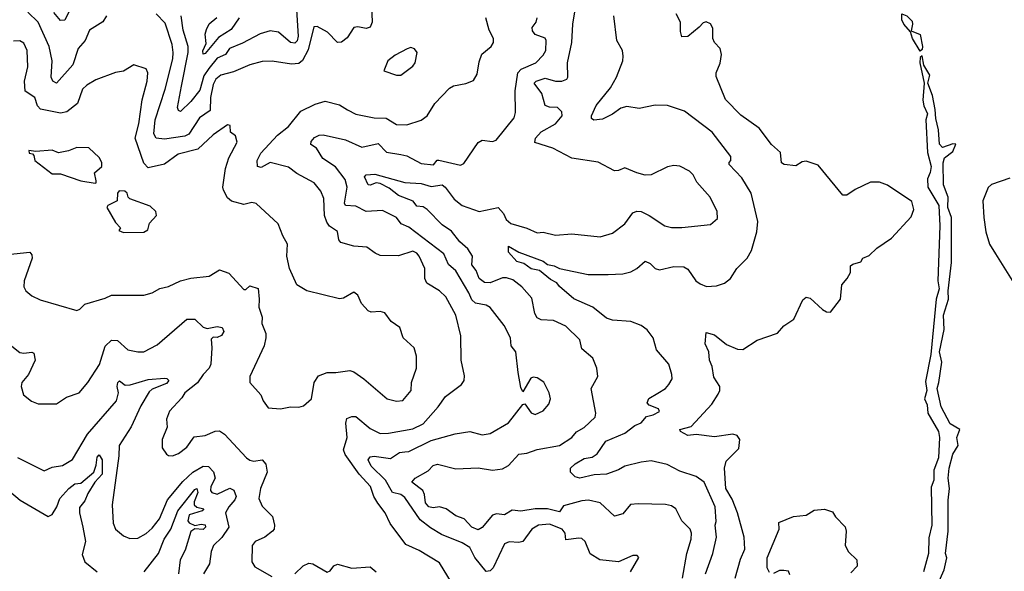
# Model space of a CAD drawing. Extents: x 1268547 to 1425625, y 515768 to 616754.
# Tile 36 of 256: x 1331245 to 1336078, y 537888 to 540597. Entities that reach past the tile are written whole.
import ezdxf

# ---------------------------------------------------------------- set-up
doc = ezdxf.new("R2010")
doc.units = 0

msp = doc.modelspace()

# ---------------------------------------------------------------- linework, layer by layer
at = {"layer": '0CON10XD'}
for points in [[(1332971.2, 540665), (1332975.6, 540585), (1332965, 540560), (1332945, 540553.8), (1332905, 540561.2), (1332885, 540558.8), (1332852.3, 540507.7), (1332825, 540485.7), (1332804.5, 540485), (1332756.5, 540535), (1332705, 540563.3), (1332689.1, 540560.9), (1332660.9, 540449.1), (1332633.2, 540396.8), (1332615, 540381.6), (1332578.6, 540378.6), (1332485, 540393.6), (1332435, 540391.8), (1332375, 540375.4), (1332295, 540340.8), (1332232.1, 540325), (1332208.1, 540305), (1332195, 540277.8), (1332182.1, 540215), (1332179.3, 540150.7), (1332127.4, 540115), (1332074.9, 540035.1), (1332054.9, 540025.1), (1331955, 540010), (1331915.3, 540015.3), (1331903.7, 540036.3), (1331909.7, 540105), (1331959, 540255), (1331997.4, 540405), (1331998.1, 540435), (1331993.2, 540475), (1331959.5, 540579.5), (1331915, 540625.3)], [(1334281.4, 538218.6), (1334243.9, 538216.1), (1334205, 538170.5), (1334165, 538159.4), (1334095, 538223.8), (1334037, 538237), (1334005, 538233.8), (1333915, 538208.8), (1333895, 538180.8), (1333835, 538194.8), (1333775, 538194.5), (1333705, 538183.5), (1333661.7, 538188.3), (1333625, 538166), (1333585, 538170), (1333565, 538164.1), (1333515, 538103.1), (1333495, 538091.8), (1333464.2, 538105), (1333426.2, 538145), (1333385, 538160), (1333338, 538195), (1333305, 538203.9), (1333275, 538200.3), (1333253.8, 538205), (1333237.1, 538225), (1333232.7, 538265), (1333224.4, 538284.4), (1333170, 538325), (1333185.8, 538345), (1333249.3, 538380.7), (1333275, 538406.9), (1333295, 538414.6), (1333385, 538391.6), (1333495, 538396.7), (1333565, 538384.8), (1333615, 538391.3), (1333645, 538407.2), (1333695, 538463.8), (1333735, 538467.9), (1333785, 538485.9), (1333895, 538505.4), (1333955, 538544.5), (1333977.4, 538572.6), (1334015, 538594.5), (1334070, 538645), (1334073.1, 538665), (1334050, 538785), (1334082, 538845), (1334077.1, 538885), (1334058.6, 538935), (1334005, 538980), (1333994, 539025), (1333925, 539091.2), (1333865, 539119.1), (1333805, 539122.1), (1333785, 539131.9), (1333773.3, 539153.3), (1333759.6, 539229.6), (1333709.5, 539285), (1333665, 539318.7), (1333635, 539329.7), (1333615, 539328.8), (1333555, 539304.8), (1333526.1, 539306.1), (1333501.1, 539325), (1333486.2, 539365), (1333463.5, 539393.5), (1333466.9, 539435), (1333445, 539471.2), (1333405, 539506.5), (1333365, 539558.2), (1333318.8, 539588.8), (1333244.6, 539665), (1333225, 539677.4), (1333195, 539680.8), (1333176.4, 539705), (1333103.8, 539733.8), (1333058.6, 539768.6), (1333015, 539792), (1332995, 539795.2), (1332965, 539783.3), (1332956.2, 539786.2), (1332936.7, 539825), (1332945.4, 539834.6), (1332987.4, 539837.4), (1333135, 539797.8), (1333215, 539792.6), (1333265, 539778.3), (1333318.6, 539785), (1333334, 539774), (1333377.5, 539715), (1333416.4, 539685), (1333500, 539655), (1333593.9, 539673.9), (1333619.5, 539645), (1333633.6, 539615), (1333655, 539596.4), (1333735, 539572.9), (1333785, 539550.6), (1333815, 539552.5), (1333875, 539538.9), (1333955, 539544.3), (1334095, 539530.5), (1334155, 539549.2), (1334215, 539594), (1334255, 539648.8), (1334275, 539655.8), (1334295, 539654.2), (1334335, 539635.6), (1334412, 539585), (1334445, 539575.5), (1334495, 539575.6), (1334635, 539591.4), (1334670.3, 539619.7), (1334668.5, 539655), (1334634.7, 539724.7), (1334568.5, 539798.5), (1334550.5, 539835), (1334532.1, 539852.1), (1334485, 539877.1), (1334455, 539880.8), (1334425, 539874.3), (1334345, 539834.4), (1334315, 539832.5), (1334274.2, 539844.2), (1334215, 539869.2), (1334185, 539856.2), (1334164.4, 539854.4), (1334085, 539897.5), (1333955, 539916.2), (1333862.5, 539965), (1333773.8, 539993.8), (1333776.7, 540015), (1333804.5, 540045.5), (1333875.5, 540085), (1333907.1, 540125), (1333905.4, 540145), (1333885, 540166.2), (1333845, 540166.8), (1333824.7, 540175), (1333807.9, 540235), (1333770.5, 540285), (1333780, 540295), (1333825, 540308.8), (1333875, 540294.5), (1333905.8, 540294.2), (1333930.5, 540305), (1333935.3, 540315), (1333933.2, 540385), (1333955.3, 540485), (1333959.5, 540575), (1333974.7, 540664.7)], [(1331671.3, 540615), (1331653.9, 540586.1), (1331588.1, 540545), (1331566.2, 540495), (1331532.2, 540455), (1331505.8, 540375), (1331425.4, 540284.6), (1331407.1, 540295), (1331399.2, 540315), (1331403.9, 540395), (1331389.8, 540465), (1331335.8, 540585), (1331285, 540633.2)], [(1331486.5, 540635), (1331466.2, 540595), (1331445, 540593.1), (1331412.2, 540632.2)], [(1332603.7, 540645), (1332611.5, 540515), (1332606.7, 540493.3), (1332595, 540480.7), (1332575, 540485.3), (1332515, 540535.2), (1332475, 540541.9), (1332425, 540527.7), (1332339.4, 540480.6), (1332275, 540455.3), (1332254.4, 540425.6), (1332215, 540407.7), (1332172.6, 540357.4), (1332149.6, 540320.4), (1332128.7, 540251.3), (1332085.7, 540194.3), (1332035, 540146), (1332025, 540150), (1332020.4, 540165), (1332039.4, 540270.6), (1332071.4, 540435), (1332072, 540465), (1332048.1, 540545), (1332037, 540615)], [(1334610.5, 537875), (1334646.9, 537975), (1334664.6, 538055), (1334658.9, 538115), (1334663.1, 538133.1), (1334658.2, 538205), (1334604.4, 538325), (1334565, 538353.5), (1334485, 538380.5), (1334422.9, 538412.9), (1334345, 538430), (1334295, 538423.2), (1334215, 538404.7), (1334184.2, 538385.8), (1334125.4, 538365.4), (1334065, 538361.5), (1333995, 538344.7), (1333971.8, 538351.8), (1333948.8, 538375), (1333948, 538395), (1333972, 538415), (1334015, 538442.1), (1334055, 538448.9), (1334078.9, 538465), (1334122.7, 538527.3), (1334215, 538566), (1334265, 538604.3), (1334295, 538617.1), (1334321.3, 538648.7), (1334355, 538655.8), (1334385, 538673.3), (1334381.2, 538685), (1334335, 538704.3), (1334324.2, 538715), (1334333.3, 538736.7), (1334377.2, 538762.8), (1334414.3, 538785.7), (1334432, 538805), (1334447, 538833), (1334445.8, 538855), (1334431.9, 538905), (1334370.8, 538975), (1334353.8, 539035), (1334325, 539074.5), (1334295, 539095.4), (1334245, 539115.4), (1334155, 539121.8), (1334125, 539130.5), (1334057.5, 539185), (1333965, 539226.1), (1333895, 539286.7), (1333882, 539305), (1333850.6, 539320.6), (1333796.5, 539365), (1333755, 539373.5), (1333719, 539399), (1333685, 539409.3), (1333644.3, 539454.3), (1333645, 539484.3), (1333694.6, 539454.6), (1333815, 539411.6), (1333835, 539394.4), (1333868.2, 539388.2), (1333895, 539374.6), (1334035.5, 539345.5), (1334134.1, 539345.9), (1334205, 539348.8), (1334245, 539358.8), (1334274.3, 539375.7), (1334315, 539411.1), (1334339.4, 539399.4), (1334365, 539374.4), (1334385, 539368.9), (1334455, 539384.7), (1334505, 539383.5), (1334525, 539371.9), (1334563.1, 539315), (1334585, 539299.4), (1334616.7, 539286.7), (1334665, 539289.4), (1334705, 539302.9), (1334734.5, 539325.5), (1334765.5, 539374.5), (1334815, 539426), (1334836.3, 539463.7), (1334863.3, 539555), (1334867.8, 539605), (1334835.5, 539745), (1334789.8, 539819.8), (1334726.7, 539885), (1334726.7, 539895), (1334736.2, 539905), (1334735.8, 539925), (1334644.5, 540045), (1334507.9, 540147.9), (1334425, 540175.7), (1334365, 540177.1), (1334285, 540160.6), (1334225, 540170.4), (1334195, 540162.5), (1334155, 540132.5), (1334105, 540108.9), (1334063.5, 540103.5), (1334051.9, 540111.9), (1334051.9, 540125), (1334074.5, 540175), (1334145, 540262.5), (1334174.5, 540315), (1334206.1, 540395), (1334207.3, 540417.3), (1334204, 540445), (1334176.2, 540495), (1334161.8, 540615)], [(1334757.2, 537855), (1334782.7, 537947.3), (1334805, 537997.5), (1334801.3, 538055), (1334769, 538175), (1334742.7, 538242.7), (1334711.2, 538295), (1334705.2, 538395), (1334712, 538428), (1334775, 538491.8), (1334779.8, 538535), (1334766.4, 538555), (1334745, 538561.1), (1334655, 538548.8), (1334565, 538560), (1334525, 538554.5), (1334488, 538575), (1334484.5, 538585), (1334541, 538599), (1334641.8, 538708.2), (1334672.8, 538757.2), (1334681.5, 538775), (1334681.1, 538795), (1334652, 538842), (1334643.2, 538893.2), (1334630.8, 538925), (1334627.5, 538965), (1334609.6, 539005), (1334615, 539060), (1334655, 539049.2), (1334715, 539001.4), (1334768, 538978), (1334795, 538976.5), (1334865, 539023.7), (1334965, 539057.9), (1334995, 539092.9), (1335045, 539125.8), (1335089.6, 539220.4), (1335105, 539234.4), (1335125, 539228.9), (1335185, 539173.3), (1335205, 539162.9), (1335225, 539161.2), (1335274, 539225), (1335280.8, 539295), (1335306.7, 539325), (1335322.5, 539355), (1335322.7, 539387.3), (1335335, 539396.7), (1335373, 539407), (1335383.6, 539426.4), (1335415, 539438.8), (1335451.9, 539475), (1335525, 539524.6), (1335620.7, 539629.3), (1335634.6, 539665), (1335623.8, 539703.8), (1335505, 539784.2), (1335465, 539798.1), (1335421.3, 539798.7), (1335346.4, 539763.6), (1335305, 539735.6), (1335285.6, 539735.6), (1335165, 539883.1), (1335105, 539902.5), (1335085, 539899.2), (1335055, 539879.4), (1334997.5, 539885), (1334985, 539893.8), (1334979.2, 539945), (1334935, 539983.3), (1334875, 540063.3), (1334785, 540127.5), (1334708.9, 540205), (1334663.1, 540316.9), (1334662.9, 540335), (1334683.6, 540383.6), (1334690, 540425), (1334683.3, 540455), (1334656.2, 540485), (1334648, 540505), (1334648, 540555), (1334635, 540576), (1334615, 540585.7), (1334599.5, 540580.5), (1334579.5, 540560.5), (1334525, 540514.2), (1334495, 540512.5), (1334488, 540538), (1334488.1, 540585), (1334467.8, 540625)], [(1335665, 540442), (1335626.9, 540505), (1335617.5, 540537.5), (1335584.2, 540575), (1335575, 540596.7), (1335575, 540626), (1335600, 540615), (1335625, 540590), (1335627.9, 540575), (1335621.2, 540541.2), (1335665, 540524.3), (1335676.2, 540465), (1335675, 540450), (1335665, 540442)], [(1332322.2, 540605), (1332282.2, 540547.8), (1332220.7, 540509.3), (1332155, 540430.3), (1332145, 540428), (1332143.5, 540443.5), (1332159.8, 540480.2), (1332154.8, 540525), (1332161.2, 540548.8), (1332175, 540577.1), (1332212, 540608)], [(1333363.7, 537833.7), (1333305, 537929.2), (1333205, 537989.4), (1333140.2, 538020.2), (1333063.5, 538123.5), (1333039.1, 538175), (1333002.4, 538222.4), (1332983.8, 538255), (1332966.9, 538305), (1332910.8, 538365), (1332842.1, 538462.1), (1332834.2, 538485), (1332851.7, 538545), (1332845.9, 538615), (1332851.5, 538638.5), (1332875, 538648.9), (1332895, 538648.9), (1332965, 538588.7), (1333015, 538564.7), (1333055, 538566), (1333175, 538587.6), (1333225, 538611.9), (1333298.9, 538695), (1333335, 538746), (1333412.9, 538805), (1333426.4, 538825), (1333427.8, 538847.8), (1333411.5, 538925), (1333410.5, 539045), (1333386.1, 539145), (1333336.2, 539235), (1333305, 539265.5), (1333243.2, 539303.2), (1333233.3, 539325), (1333233.6, 539375), (1333205, 539435.8), (1333195, 539450.6), (1333175, 539460), (1333105, 539437.3), (1333015, 539438.8), (1332989.4, 539449.4), (1332949.3, 539479.3), (1332884.6, 539484.6), (1332822.1, 539502.1), (1332811.8, 539515), (1332805, 539557.1), (1332765, 539583.1), (1332752.6, 539602.6), (1332741.6, 539635), (1332737.8, 539717.8), (1332723.1, 539755), (1332690.6, 539795), (1332605, 539841.1), (1332565, 539872.7), (1332475, 539895.3), (1332429.6, 539870.4), (1332412.9, 539875), (1332411.3, 539905), (1332428.6, 539941.4), (1332509.7, 540030.3), (1332565, 540072.2), (1332625, 540147.1), (1332695, 540181.5), (1332745, 540196.2), (1332815, 540178.8), (1332853.6, 540153.6), (1332895, 540132.1), (1332984.7, 540114.7), (1333043.5, 540113.5), (1333095, 540082.5), (1333145, 540080.9), (1333215, 540102.9), (1333245.7, 540125), (1333283.1, 540185), (1333355, 540260), (1333375, 540271.9), (1333435, 540282.9), (1333471.7, 540298.3), (1333490.3, 540329.7), (1333500.2, 540389.8), (1333513.1, 540426.9), (1333558.8, 540465), (1333571.2, 540485), (1333570, 540505), (1333548.9, 540545), (1333532.9, 540605)], [(1334243.8, 537885), (1334283.3, 537955), (1334276, 537966), (1334255, 537966.2), (1334185, 537934), (1334092.5, 537945), (1334045, 537973.8), (1334020.8, 538035), (1334005, 538048.9), (1333989.2, 538050.8), (1333925, 538042.1), (1333922.5, 538075), (1333907.1, 538095), (1333845, 538119.5), (1333790.8, 538115), (1333759.1, 538095), (1333715, 538034.7), (1333695, 538029.3), (1333647.2, 538032.8), (1333625, 538022.9), (1333569.2, 537905), (1333555, 537890.5), (1333535, 537886.7), (1333478.7, 537955), (1333454.6, 538005), (1333417.1, 538027.1), (1333315, 538069.2), (1333261, 538101), (1333210.2, 538140.2), (1333135, 538250.7), (1333115.1, 538265.1), (1333074.9, 538274.9), (1333040.5, 538335), (1332969.5, 538405), (1332955.5, 538435), (1332965, 538450.5), (1332985, 538453.3), (1333065, 538441.6), (1333109.3, 538470.7), (1333135, 538474.4), (1333155, 538476.9), (1333265, 538530.8), (1333382.4, 538562.4), (1333455, 538573.9), (1333515, 538558.2), (1333555, 538564.3), (1333645, 538617.1), (1333715, 538707.5), (1333725, 538710), (1333755, 538666.2), (1333775, 538657.5), (1333815, 538676), (1333841.9, 538708.1), (1333850, 538735), (1333844.5, 538764.5), (1333817.4, 538817.4), (1333785, 538837.5), (1333765, 538842), (1333753.4, 538836.6), (1333715, 538770), (1333705, 538790), (1333691.6, 538865), (1333680.4, 538965), (1333656.9, 538995), (1333654.4, 539035), (1333623.5, 539095), (1333555, 539182.9), (1333535, 539194.5), (1333482.5, 539205), (1333465, 539221.8), (1333449.5, 539255), (1333385, 539362.7), (1333350, 539395), (1333327.2, 539447.2), (1333155, 539577.8), (1333117.1, 539595), (1333095, 539625.4), (1333025, 539659.1), (1332945, 539655.4), (1332895, 539681.1), (1332843.8, 539683.8), (1332840, 539695), (1332853, 539775), (1332842.7, 539812.7), (1332795, 539874.1), (1332733.5, 539915), (1332701.5, 539965), (1332673.4, 539983.4), (1332675, 539999.2), (1332692.4, 540017.6), (1332715, 540030), (1332735, 540032), (1332845, 540007.1), (1332925, 539970.4), (1333005, 539988), (1333045, 539945.9), (1333115, 539935.2), (1333145, 539927.4), (1333215, 539890.9), (1333275.4, 539884.6), (1333293.5, 539906.5), (1333302.4, 539907.6), (1333408.3, 539881.7), (1333425, 539891.2), (1333495, 539994.4), (1333515, 540004.3), (1333565, 539999.2), (1333584.4, 540005.6), (1333671.9, 540115), (1333678.5, 540141.5), (1333676.5, 540246.5), (1333690, 540335), (1333706.9, 540353.1), (1333778.9, 540385), (1333815, 540421.8), (1333827.2, 540445), (1333829.5, 540495), (1333825, 540505.8), (1333774.7, 540524.7), (1333761.6, 540541.6), (1333761.2, 540558.8), (1333780.5, 540585), (1333784.4, 540605)], [(1332525, 538685.8), (1332575, 538696.2), (1332615, 538694), (1332638.8, 538701.2), (1332676.7, 538735), (1332689.6, 538815), (1332712.3, 538847.7), (1332755, 538864.5), (1332796.6, 538863.4), (1332865, 538874.2), (1332885, 538867.5), (1332935, 538833.1), (1333048.8, 538735), (1333095, 538723.1), (1333125, 538727.5), (1333166.9, 538775), (1333168.9, 538815), (1333193.1, 538885), (1333193.1, 538945), (1333181.4, 538985), (1333128, 539035), (1333111.2, 539085), (1333068, 539115), (1333036.5, 539156.5), (1333015, 539164.4), (1332970.8, 539160.8), (1332955, 539166.2), (1332922.4, 539202.4), (1332905, 539243.8), (1332885, 539258), (1332835, 539230), (1332815, 539225.7), (1332655, 539265.7), (1332606, 539295), (1332569.4, 539375), (1332555.9, 539435.9), (1332558.8, 539495), (1332536.2, 539535), (1332514, 539594), (1332405, 539693.8), (1332385, 539698.8), (1332345, 539688.6), (1332285, 539705.6), (1332265, 539721.9), (1332245, 539760), (1332242.3, 539775), (1332254.7, 539865.3), (1332272.2, 539917.8), (1332311.9, 539995), (1332305, 540026.2), (1332280, 540045), (1332277.5, 540077.5), (1332265, 540080), (1332195, 540031.4), (1332118.8, 539961.2), (1332022.9, 539937.1), (1331955, 539887.6), (1331875, 539868.9), (1331855, 539891.4), (1331811.7, 540015), (1331829.8, 540085), (1331846.3, 540203.7), (1331871.1, 540295), (1331874.4, 540335), (1331865, 540355.8), (1331805, 540375.7), (1331755, 540344.3), (1331715, 540337.1), (1331619.1, 540300.9), (1331575, 540275.8), (1331554.1, 540255.9), (1331528.5, 540185), (1331476.2, 540143.8), (1331445, 540138.1), (1331347.7, 540157.7), (1331333, 540173), (1331318.8, 540215), (1331271.3, 540245), (1331268.9, 540295), (1331285.4, 540365), (1331281.9, 540445), (1331265, 540480.8), (1331245, 540492.2), (1331215, 540490.6)], [(1333095, 540323.8), (1333115, 540324), (1333175, 540368.8), (1333186, 540385), (1333196, 540435), (1333183.6, 540453.6), (1333165, 540460), (1333146.1, 540453.9), (1333087.7, 540422.3), (1333052.5, 540395), (1333032.5, 540345), (1333095, 540323.8)], [(1335752.1, 537825), (1335783.1, 537895), (1335795.5, 537954.5), (1335789.6, 537975), (1335801.8, 538085), (1335802.3, 538237.7), (1335809.1, 538295), (1335802.4, 538345), (1335806.5, 538395), (1335825, 538462.9), (1335850.8, 538505), (1335845.6, 538545), (1335859.2, 538585), (1335812.2, 538612.2), (1335768.8, 538695), (1335749, 538785), (1335755.9, 538815), (1335770.8, 538915), (1335760.2, 538965), (1335782.2, 539075), (1335778.9, 539145), (1335803.3, 539225), (1335802.2, 539265), (1335818.4, 539405), (1335818.3, 539625), (1335801, 539675), (1335802, 539725), (1335779.5, 539785), (1335777, 539893), (1335785, 539918.8), (1335825, 539949.5), (1335840.8, 539985), (1335825, 539987.6), (1335775, 539969.8), (1335759.4, 539985), (1335755.7, 540055.7), (1335741, 540111), (1335738.9, 540155), (1335724.7, 540225), (1335703.1, 540285), (1335712.5, 540325), (1335682.9, 540372.9), (1335675, 540419.2), (1335665, 540411.2), (1335664, 540385), (1335684.7, 540285), (1335678.1, 540201.9), (1335683.4, 540173.4), (1335701, 540135), (1335692.5, 540105), (1335700.4, 539945), (1335718.1, 539875), (1335714.5, 539845.5), (1335701.2, 539815), (1335702.7, 539775), (1335757.1, 539685), (1335762.2, 539585), (1335752, 539315), (1335757.8, 539275), (1335743.8, 539225), (1335717.4, 538952.6), (1335690.3, 538819.7), (1335697.4, 538775), (1335686.3, 538735), (1335698.8, 538705), (1335702.3, 538665), (1335754.8, 538575), (1335759.8, 538545), (1335754.3, 538445), (1335731.4, 538385), (1335732.5, 538335), (1335718.3, 538301.7), (1335722.7, 538115), (1335707.7, 538052.3), (1335705.2, 537975), (1335680.7, 537885)], [(1331615, 539793.8), (1331620, 539795), (1331620, 539805), (1331612.5, 539845), (1331647.5, 539875), (1331648.8, 539895), (1331635, 539920), (1331585, 539966.7), (1331525, 539968.6), (1331485, 539952.5), (1331435, 539943.3), (1331405, 539956), (1331325, 539950), (1331290, 539955), (1331291.7, 539941.7), (1331308.3, 539938.3), (1331315, 539930), (1331320, 539905), (1331405, 539840), (1331445, 539840), (1331545, 539806), (1331615, 539793.8)], [(1336105, 539818.4), (1336015, 539787.3), (1335998, 539772), (1335972.7, 539707.3), (1335977.4, 539625), (1335986.5, 539555), (1336004.8, 539495), (1336035, 539446.2), (1336173.1, 539225)], [(1331755, 539551.2), (1331855, 539552.5), (1331873.3, 539565), (1331881.7, 539598.3), (1331916.2, 539635), (1331913.8, 539655), (1331885, 539680.6), (1331786.4, 539716.4), (1331777.5, 539725), (1331773.1, 539745), (1331760.8, 539755), (1331733.6, 539756.4), (1331725.8, 539745), (1331723, 539707), (1331677.5, 539685), (1331673.3, 539675), (1331715, 539600), (1331740, 539575), (1331731.7, 539561.7), (1331755, 539551.2)], [(1331185, 539443.5), (1331295, 539454.3), (1331305, 539441.2), (1331306.7, 539425), (1331266.4, 539315), (1331265.5, 539285), (1331274.4, 539265), (1331305, 539240.5), (1331345, 539220.6), (1331525, 539168.8), (1331540, 539175), (1331565, 539199.2), (1331665, 539228.9), (1331695.8, 539244.2), (1331855, 539244.4), (1331895, 539256), (1331932.7, 539277.3), (1331975, 539286.5), (1332035, 539314.3), (1332085, 539328.2), (1332175, 539337.8), (1332225, 539367.8), (1332271.6, 539351.6), (1332345, 539271.2), (1332355, 539272.5), (1332375, 539290), (1332415.9, 539275.9), (1332421.2, 539225), (1332418, 539185), (1332435.6, 539135.6), (1332434, 539105), (1332453.3, 539055), (1332453.3, 539035), (1332445.7, 538995), (1332374.3, 538845), (1332374.2, 538815), (1332428, 538755), (1332440, 538725), (1332465, 538690), (1332525, 538685.8)], [(1331165, 539025.8), (1331245, 538962.9), (1331265, 538959.2), (1331304.3, 538964.3), (1331315, 538958.8), (1331321.5, 538925), (1331287.5, 538855), (1331255.8, 538815), (1331252.9, 538795), (1331264, 538755), (1331303.4, 538723.4), (1331335, 538710.8), (1331425, 538710.6), (1331475, 538742.9), (1331537.5, 538765), (1331580, 538815), (1331636.2, 538903.8), (1331665, 538994.3), (1331695, 539022.2), (1331725, 539021.5), (1331775, 538976.2), (1331825, 538965.4), (1331855, 538965.5), (1331920.5, 538999.5), (1332065, 539126.9), (1332105.3, 539125.3), (1332145, 539087.5), (1332165, 539080), (1332215, 539090), (1332239.1, 539085), (1332247.1, 539065), (1332235, 539045.4), (1332215, 539036.4), (1332195, 539038), (1332185, 539027.5), (1332188.5, 538985), (1332183.1, 538905), (1332175.5, 538885), (1332145.5, 538855), (1332117.2, 538812.8), (1332055.6, 538765), (1332040.2, 538739.8), (1331980, 538675), (1331966, 538635), (1331969.4, 538595), (1331944.4, 538535), (1331943.8, 538495), (1331965, 538463.8), (1331975.9, 538455.9), (1331995, 538454.2), (1332025, 538467.1), (1332065, 538497.8), (1332102.1, 538547.9), (1332155, 538554.7), (1332205, 538576.2), (1332225, 538578.2), (1332251.1, 538561.1), (1332358.6, 538445), (1332375, 538432.9), (1332395, 538428.1), (1332435.5, 538435.5), (1332453.3, 538413.3), (1332459.6, 538375), (1332426.2, 538295), (1332419, 538245), (1332435, 538207.9), (1332486.4, 538156.4), (1332496.2, 538115), (1332494.3, 538095.7), (1332485.5, 538084.5), (1332447.5, 538055), (1332400, 538035), (1332385.7, 538015), (1332384.4, 537935), (1332399.3, 537909.3), (1332483, 537863)], [(1331235, 538446.2), (1331365, 538382), (1331405, 538400), (1331455, 538407.5), (1331505, 538436.7), (1331578.3, 538561.7), (1331719.6, 538725), (1331730.5, 538765), (1331723.4, 538795), (1331727.1, 538815), (1331735, 538822.9), (1331762.1, 538802.1), (1331786.5, 538803.5), (1331875, 538829.1), (1331955, 538836.7), (1331966.7, 538835), (1331976.7, 538825), (1331965, 538810.4), (1331895, 538782.1), (1331880.5, 538769.5), (1331839.9, 538700.1), (1331792.6, 538597.4), (1331733.2, 538505), (1331732, 538455), (1331699.5, 538215), (1331704.5, 538125), (1331715.8, 538095), (1331755, 538062.9), (1331785, 538048.6), (1331825, 538051.5), (1331865, 538073.2), (1331895, 538099.6), (1331931.1, 538145), (1331970.8, 538239.2), (1332045, 538328.9), (1332095, 538374.2), (1332145, 538404.1), (1332171.9, 538401.9), (1332196.5, 538376.5), (1332204.2, 538345), (1332183.1, 538305), (1332182.1, 538285), (1332188.1, 538275), (1332215, 538266.4), (1332276.4, 538296.4), (1332296.2, 538286.2), (1332307.9, 538255), (1332301.8, 538238.2), (1332271.9, 538205), (1332255.4, 538175), (1332271.8, 538105), (1332236.7, 538053.3), (1332196.2, 538015), (1332184.6, 537985), (1332176.2, 537925), (1332147.1, 537875)], [(1331195, 538280.9), (1331246.6, 538236.6), (1331385, 538156.9), (1331405, 538167.5), (1331427.5, 538205), (1331441.8, 538245), (1331486.2, 538295), (1331515, 538317.8), (1331545, 538321.5), (1331608.8, 538375), (1331620.7, 538409.3), (1331625, 538449.2), (1331635, 538460), (1331649.2, 538435), (1331650.4, 538365), (1331614.5, 538325.5), (1331579.4, 538270.6), (1331565, 538234.7), (1331539, 538201), (1331538.5, 538175), (1331555.2, 538105.2), (1331567.5, 538035), (1331551.1, 537971.1), (1331564.7, 537934.7), (1331624.6, 537885)], [(1331855.4, 537885), (1331926.6, 537975), (1331954.9, 538045.1), (1331986.2, 538095), (1332021.2, 538185), (1332105, 538289.2), (1332115, 538294.5), (1332119, 538275), (1332101.6, 538228.4), (1332102.1, 538215), (1332115, 538203), (1332148.6, 538195), (1332140.8, 538185), (1332077.3, 538165), (1332071, 538135), (1332076.2, 538126.2), (1332105, 538113.3), (1332135, 538119.8), (1332156.1, 538116.1), (1332156.7, 538105), (1332145, 538092.6), (1332105, 538096.7), (1332085, 538083.2), (1332057.8, 537992.2), (1332032.3, 537945), (1332023.7, 537876.3)], [(1334498.5, 537855), (1334518.8, 537975), (1334540.3, 538045), (1334542.8, 538075), (1334535.4, 538095), (1334494.7, 538135), (1334466.2, 538195), (1334445, 538210), (1334415, 538215.9), (1334281.4, 538218.6)], [(1334925, 537882.5), (1334913.8, 537905), (1334914.3, 537954.3), (1334972.5, 538095), (1334971.7, 538128.3), (1335043, 538157), (1335105, 538163.3), (1335145, 538187.5), (1335195, 538192.5), (1335235, 538180), (1335250, 538155), (1335297, 538107), (1335302.5, 538085), (1335297.5, 538015), (1335313.6, 537983.6), (1335353.3, 537945), (1335356.4, 537913.6), (1335325, 537880)], [(1332595.8, 537875), (1332636.2, 537915), (1332665, 537928.6), (1332683.3, 537925), (1332755, 537883.3), (1332769.3, 537890.7), (1332787.5, 537915), (1332805, 537923.3), (1332875, 537903.8), (1332965, 537910), (1332995, 537886.2)], [(1335025, 537870), (1335018.3, 537888.3), (1334995, 537892.5), (1334975, 537892.5), (1334945, 537876.7)]]:
    msp.add_lwpolyline(points, dxfattribs=at)

doc.saveas('drawing.dxf')
